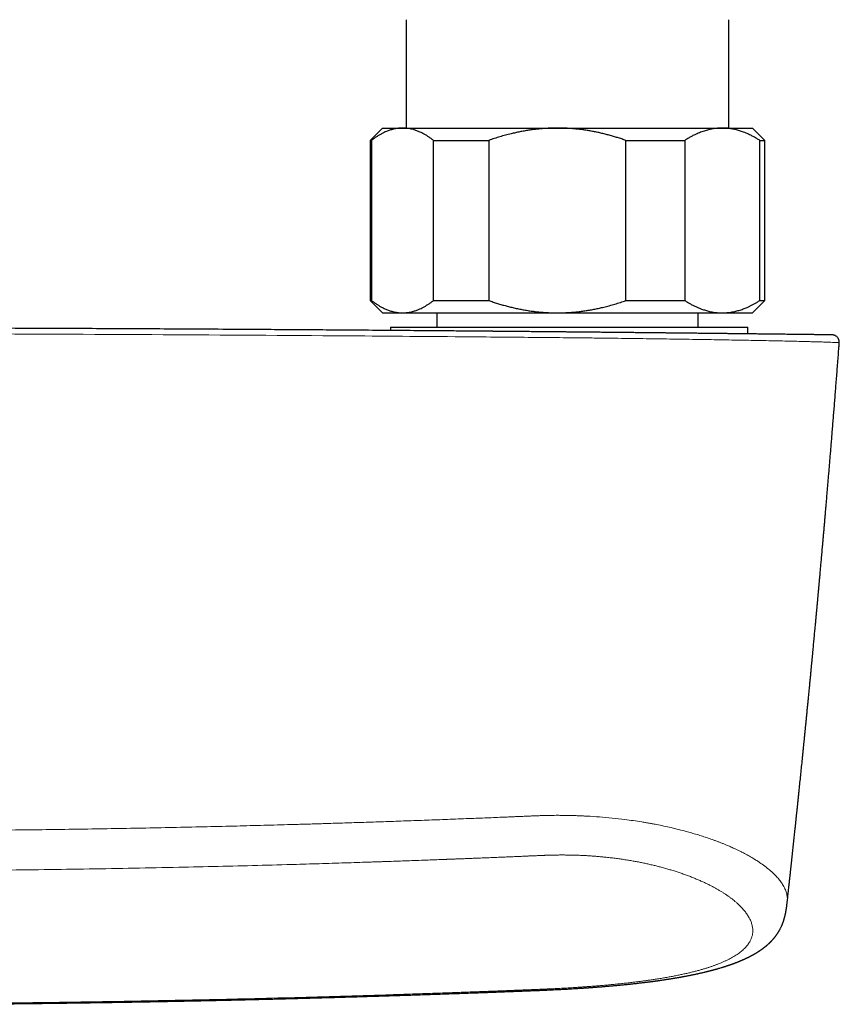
# Model space of a CAD drawing. Header units: millimetres. Extents: x 8 to 854, y 12 to 457.
# Tile 39 of 74: x 472 to 538, y 165 to 245. Entities that reach past the tile are written whole.
import ezdxf

# ---------------------------------------------------------------- set-up
doc = ezdxf.new("R2010")
doc.units = ezdxf.units.MM

msp = doc.modelspace()

# ---------------------------------------------------------------- linework, layer by layer
at = {"color": 7, "linetype": 'Continuous', "lineweight": 30}
for p, q in [((502.9, 244.702), (502.9, 235.906)), ((529.1, 235.906), (529.1, 244.702)), ((501, 235.906), (500, 234.906)), ((501, 235.906), (502.616, 235.906)), ((502.616, 235.906), (515.174, 235.906)), ((515.174, 235.906), (528.558, 235.906)), ((528.558, 235.906), (531, 235.906)), ((532, 234.906), (531, 235.906)), ((500, 234.906), (500, 221.906)), ((500, 234.906), (500.102, 234.906)), ((500.102, 234.906), (500.102, 221.906)), ((505.13, 234.906), (509.614, 234.906)), ((505.13, 221.906), (505.13, 234.906)), ((509.614, 234.906), (509.614, 221.906)), ((520.733, 221.906), (520.733, 234.906)), ((520.733, 234.906), (525.512, 234.906)), ((525.512, 234.906), (525.512, 221.906)), ((531.603, 221.906), (531.603, 234.906)), ((531.603, 234.906), (532, 234.906)), ((532, 221.906), (532, 234.906)), ((500, 221.906), (501, 220.906)), ((500, 221.906), (500.102, 221.906)), ((505.13, 221.906), (509.614, 221.906)), ((520.733, 221.906), (525.512, 221.906)), ((531, 220.906), (532, 221.906)), ((531.603, 221.906), (532, 221.906)), ((501, 220.906), (502.616, 220.906)), ((502.616, 220.906), (515.174, 220.906)), ((505.4, 220.906), (505.4, 219.749)), ((515.174, 220.906), (528.558, 220.906)), ((526.6, 219.749), (526.6, 220.906)), ((528.558, 220.906), (531, 220.906)), ((501.643, 219.749), (501.643, 219.475)), ((501.643, 219.749), (529.544, 219.749)), ((529.544, 219.749), (530.643, 219.749)), ((530.643, 219.199), (530.643, 219.749))]:
    msp.add_line(p, q, dxfattribs=at)
for points, knots in [([(502.616, 235.906), (502.587, 235.906), (502.504, 235.905), (502.366, 235.897), (502.204, 235.88), (502.042, 235.854), (501.88, 235.819), (501.727, 235.779), (501.583, 235.734), (501.449, 235.686), (501.293, 235.624), (501.117, 235.545), (500.917, 235.443), (500.714, 235.328), (500.508, 235.198), (500.304, 235.059), (500.17, 234.957), (500.102, 234.906)], [0, 0, 0, 0, 0.034083, 0.097391, 0.160726, 0.22407, 0.287406, 0.350716, 0.403936, 0.457161, 0.510382, 0.588811, 0.66724, 0.750415, 0.833615, 0.916819, 1, 1, 1, 1]), ([(505.13, 234.906), (505.064, 234.956), (504.931, 235.057), (504.73, 235.194), (504.527, 235.322), (504.346, 235.426), (504.186, 235.509), (504.048, 235.576), (503.91, 235.636), (503.772, 235.69), (503.634, 235.739), (503.483, 235.785), (503.32, 235.827), (503.145, 235.862), (502.969, 235.887), (502.793, 235.903), (502.675, 235.905), (502.616, 235.906)], [0, 0, 0, 0, 0.082024, 0.16407, 0.246113, 0.328132, 0.383157, 0.438186, 0.49321, 0.547623, 0.602041, 0.656454, 0.725142, 0.793863, 0.862595, 0.931314, 1, 1, 1, 1]), ([(515.174, 235.906), (515.109, 235.906), (514.926, 235.905), (514.623, 235.897), (514.267, 235.88), (513.911, 235.854), (513.555, 235.82), (513.199, 235.778), (512.843, 235.727), (512.486, 235.668), (512.13, 235.601), (511.776, 235.526), (511.388, 235.436), (510.967, 235.328), (510.512, 235.198), (510.061, 235.059), (509.763, 234.957), (509.614, 234.906)], [0, 0, 0, 0, 0.034083, 0.096966, 0.159875, 0.222793, 0.285704, 0.348589, 0.412302, 0.476038, 0.539783, 0.603523, 0.66724, 0.750415, 0.833615, 0.916819, 1, 1, 1, 1]), ([(520.733, 234.906), (520.622, 234.944), (520.4, 235.02), (520.065, 235.128), (519.728, 235.229), (519.39, 235.324), (519.049, 235.413), (518.707, 235.496), (518.363, 235.571), (518.017, 235.639), (517.67, 235.701), (517.32, 235.754), (516.966, 235.8), (516.611, 235.839), (516.254, 235.869), (515.896, 235.89), (515.535, 235.904), (515.294, 235.905), (515.174, 235.906)], [0, 0, 0, 0, 0.0620235, 0.1240468, 0.1859861, 0.2479361, 0.3098849, 0.3718224, 0.4339501, 0.4960915, 0.5582317, 0.6203577, 0.6833947, 0.7464485, 0.8095015, 0.8725373, 0.9362687, 1, 1, 1, 1]), ([(528.558, 235.906), (528.525, 235.906), (528.431, 235.905), (528.275, 235.898), (528.09, 235.883), (527.906, 235.86), (527.721, 235.83), (527.537, 235.792), (527.352, 235.746), (527.168, 235.694), (526.983, 235.634), (526.798, 235.566), (526.612, 235.491), (526.427, 235.41), (526.222, 235.312), (525.998, 235.195), (525.754, 235.057), (525.593, 234.956), (525.512, 234.906)], [0, 0, 0, 0, 0.031424, 0.090882, 0.150354, 0.209826, 0.269284, 0.329203, 0.389136, 0.44907, 0.50899, 0.570184, 0.63139, 0.692597, 0.753793, 0.835857, 0.917933, 1, 1, 1, 1]), ([(531.603, 234.906), (531.522, 234.956), (531.362, 235.056), (531.118, 235.194), (530.891, 235.313), (530.681, 235.413), (530.487, 235.498), (530.302, 235.572), (530.125, 235.636), (529.958, 235.69), (529.796, 235.737), (529.641, 235.777), (529.496, 235.809), (529.358, 235.836), (529.196, 235.862), (529.003, 235.886), (528.78, 235.903), (528.632, 235.905), (528.558, 235.906)], [0, 0, 0, 0, 0.081921, 0.163884, 0.245766, 0.309887, 0.374015, 0.438136, 0.492751, 0.547371, 0.601986, 0.650634, 0.699282, 0.742117, 0.784953, 0.856631, 0.928322, 1, 1, 1, 1]), ([(500.102, 221.906), (500.169, 221.856), (500.301, 221.756), (500.503, 221.618), (500.705, 221.49), (500.887, 221.386), (501.047, 221.303), (501.185, 221.237), (501.323, 221.176), (501.461, 221.122), (501.599, 221.073), (501.749, 221.027), (501.912, 220.985), (502.088, 220.95), (502.264, 220.925), (502.44, 220.909), (502.557, 220.907), (502.616, 220.906)], [0, 0, 0, 0, 0.082024, 0.16407, 0.246113, 0.328132, 0.383157, 0.438186, 0.49321, 0.547623, 0.602041, 0.656454, 0.725142, 0.793863, 0.862595, 0.931314, 1, 1, 1, 1]), ([(502.616, 220.906), (502.645, 220.906), (502.729, 220.907), (502.866, 220.915), (503.029, 220.932), (503.191, 220.959), (503.352, 220.993), (503.505, 221.034), (503.649, 221.079), (503.784, 221.126), (503.94, 221.188), (504.116, 221.267), (504.316, 221.369), (504.519, 221.485), (504.724, 221.614), (504.928, 221.754), (505.063, 221.855), (505.13, 221.906)], [0, 0, 0, 0, 0.034083, 0.097391, 0.160726, 0.22407, 0.287406, 0.350716, 0.403936, 0.457161, 0.510382, 0.588811, 0.66724, 0.750415, 0.833615, 0.916819, 1, 1, 1, 1]), ([(509.614, 221.906), (509.731, 221.866), (509.964, 221.786), (510.316, 221.674), (510.67, 221.568), (511.027, 221.469), (511.386, 221.377), (511.75, 221.292), (512.12, 221.213), (512.495, 221.143), (512.859, 221.083), (513.214, 221.033), (513.558, 220.992), (513.902, 220.959), (514.247, 220.933), (514.574, 220.917), (514.883, 220.908), (515.077, 220.907), (515.174, 220.906)], [0, 0, 0, 0, 0.065066, 0.1301369, 0.195202, 0.2604787, 0.3257617, 0.3910374, 0.4582649, 0.5255007, 0.5927271, 0.6536948, 0.7146857, 0.7756832, 0.836672, 0.897638, 0.948819, 1, 1, 1, 1]), ([(515.174, 220.906), (515.238, 220.906), (515.422, 220.907), (515.724, 220.915), (516.08, 220.932), (516.436, 220.958), (516.791, 220.992), (517.148, 221.034), (517.507, 221.086), (517.867, 221.145), (518.227, 221.213), (518.584, 221.289), (518.973, 221.38), (519.393, 221.488), (519.843, 221.616), (520.29, 221.755), (520.585, 221.856), (520.733, 221.906)], [0, 0, 0, 0, 0.034083, 0.096907, 0.159757, 0.222617, 0.285469, 0.348295, 0.412674, 0.477076, 0.541488, 0.605894, 0.670277, 0.752693, 0.835134, 0.917578, 1, 1, 1, 1]), ([(525.512, 221.906), (525.59, 221.857), (525.746, 221.76), (525.982, 221.626), (526.22, 221.501), (526.46, 221.387), (526.702, 221.283), (526.918, 221.201), (527.107, 221.138), (527.269, 221.089), (527.445, 221.042), (527.636, 220.999), (527.841, 220.962), (528.047, 220.934), (528.253, 220.915), (528.424, 220.907), (528.525, 220.906), (528.558, 220.906)], [0, 0, 0, 0, 0.079536, 0.159092, 0.238645, 0.318176, 0.398177, 0.478177, 0.530956, 0.583739, 0.636518, 0.70291, 0.769333, 0.835765, 0.902185, 0.968576, 1, 1, 1, 1]), ([(528.558, 220.906), (528.625, 220.907), (528.761, 220.909), (528.964, 220.923), (529.168, 220.946), (529.37, 220.978), (529.562, 221.017), (529.742, 221.061), (529.912, 221.108), (530.079, 221.161), (530.245, 221.219), (530.409, 221.283), (530.588, 221.358), (530.782, 221.446), (530.989, 221.549), (531.195, 221.661), (531.4, 221.779), (531.535, 221.864), (531.603, 221.906)], [0, 0, 0, 0, 0.065449, 0.130926, 0.196415, 0.261894, 0.327345, 0.382403, 0.437466, 0.492525, 0.54654, 0.60056, 0.654576, 0.723644, 0.792733, 0.861832, 0.930927, 1, 1, 1, 1]), ([(537.438, 219.119), (537.44, 219.119), (537.45, 219.119), (537.457, 219.119), (537.457, 219.119), (537.446, 219.119), (537.426, 219.119), (537.397, 219.12), (537.358, 219.12), (537.31, 219.121), (537.253, 219.121), (537.184, 219.122), (537.102, 219.123), (537.005, 219.124), (536.898, 219.126), (536.779, 219.127), (536.653, 219.129), (536.521, 219.13), (536.384, 219.132), (536.237, 219.134), (536.081, 219.136), (535.916, 219.138), (535.742, 219.14), (535.553, 219.142), (535.348, 219.144), (535.128, 219.147), (534.897, 219.15), (534.655, 219.153), (534.411, 219.156), (534.167, 219.158), (533.922, 219.161), (533.67, 219.164), (533.41, 219.167), (533.143, 219.17), (532.868, 219.174), (532.576, 219.177), (532.267, 219.181), (531.94, 219.184), (531.604, 219.188), (531.261, 219.192), (530.92, 219.196), (530.583, 219.2), (530.25, 219.204), (529.91, 219.208), (529.564, 219.211), (529.212, 219.215), (528.853, 219.219), (528.476, 219.224), (528.081, 219.228), (527.667, 219.233), (527.248, 219.237), (526.822, 219.242), (526.402, 219.246), (525.991, 219.251), (525.588, 219.255), (525.181, 219.259), (524.771, 219.264), (524.357, 219.268), (523.938, 219.273), (523.501, 219.277), (523.045, 219.282), (522.572, 219.287), (522.096, 219.292), (521.617, 219.297), (521.231, 219.301), (520.939, 219.304), (520.741, 219.306), (520.541, 219.308), (520.339, 219.31), (520.135, 219.312), (519.929, 219.314), (519.663, 219.316), (519.335, 219.32), (518.943, 219.324), (518.634, 219.327), (518.415, 219.329), (518.29, 219.33), (518.171, 219.331), (518.052, 219.332), (517.892, 219.334), (517.691, 219.336), (517.432, 219.338), (517.152, 219.341), (516.85, 219.344), (516.535, 219.347), (516.206, 219.35), (515.922, 219.353), (515.745, 219.354), (515.674, 219.355), (515.655, 219.355), (515.636, 219.356), (515.615, 219.356), (515.591, 219.356), (515.562, 219.356), (515.474, 219.357), (515.331, 219.358), (515.095, 219.361), (514.826, 219.363), (514.525, 219.366), (514.233, 219.369), (513.951, 219.371), (513.679, 219.374), (513.417, 219.376), (513.164, 219.378), (512.921, 219.381), (512.688, 219.383), (512.466, 219.385), (512.254, 219.387), (512.053, 219.389), (511.862, 219.39), (511.674, 219.392), (511.491, 219.394), (511.314, 219.395), (511.147, 219.397), (510.992, 219.398), (510.848, 219.399), (510.718, 219.4), (510.601, 219.402), (510.496, 219.402), (510.401, 219.403), (510.316, 219.404), (510.242, 219.405), (510.179, 219.405), (510.126, 219.406), (510.083, 219.406), (510.052, 219.406), (510.032, 219.407), (510.018, 219.407), (510.005, 219.407), (509.992, 219.407), (509.978, 219.407), (509.965, 219.407), (509.952, 219.407), (509.915, 219.408), (509.833, 219.408), (509.667, 219.41), (509.369, 219.412), (508.838, 219.417), (507.887, 219.425), (506.64, 219.436), (505.22, 219.447), (503.491, 219.461), (501.396, 219.477), (499.384, 219.493), (497.818, 219.504), (496.701, 219.512), (495.584, 219.52), (494.468, 219.527), (493.351, 219.535), (492.235, 219.542), (489.444, 219.56), (485.2, 219.585), (479.503, 219.615), (473.68, 219.641), (467.512, 219.665), (460.999, 219.684), (456.659, 219.692), (454.489, 219.697)], [0, 0, 0, 0, 0.001484, 0.006633, 0.011787, 0.016488, 0.021183, 0.025872, 0.030559, 0.035244, 0.039931, 0.044648, 0.049836, 0.055015, 0.060186, 0.065354, 0.070521, 0.075221, 0.079923, 0.084627, 0.089337, 0.094055, 0.098783, 0.103491, 0.108657, 0.113823, 0.118991, 0.124163, 0.129343, 0.134043, 0.138737, 0.143425, 0.148111, 0.152796, 0.157482, 0.16218, 0.167341, 0.172489, 0.177629, 0.182762, 0.187893, 0.192561, 0.19723, 0.201901, 0.206578, 0.211262, 0.215955, 0.220648, 0.225805, 0.230959, 0.236114, 0.241273, 0.246438, 0.251153, 0.255859, 0.26056, 0.265256, 0.269951, 0.274645, 0.279375, 0.284577, 0.289765, 0.294944, 0.300116, 0.305283, 0.307382, 0.309497, 0.311626, 0.313771, 0.315932, 0.318109, 0.320302, 0.324365, 0.328486, 0.332664, 0.334081, 0.335359, 0.336592, 0.337836, 0.339091, 0.34159, 0.344132, 0.347216, 0.350363, 0.353572, 0.357073, 0.360647, 0.362435, 0.362636, 0.362838, 0.363041, 0.363243, 0.363467, 0.363804, 0.364141, 0.366225, 0.36827, 0.371509, 0.374647, 0.377684, 0.380619, 0.383454, 0.386188, 0.38882, 0.391352, 0.393782, 0.396112, 0.398302, 0.400394, 0.402388, 0.404286, 0.406253, 0.408103, 0.409835, 0.411451, 0.41295, 0.414332, 0.415528, 0.41662, 0.417608, 0.418492, 0.419272, 0.419914, 0.420464, 0.42092, 0.421283, 0.421421, 0.421559, 0.421698, 0.421836, 0.421975, 0.422113, 0.422252, 0.42239, 0.42326, 0.424815, 0.427592, 0.432554, 0.441427, 0.457309, 0.47153, 0.485789, 0.511345, 0.537023, 0.548658, 0.560291, 0.571924, 0.583556, 0.595186, 0.606816, 0.618445, 0.682384, 0.739448, 0.796486, 0.864358, 0.932196, 1, 1, 1, 1]), ([(538.05, 218.474), (538.051, 218.499), (538.053, 218.55), (538.044, 218.624), (538.028, 218.692), (538.005, 218.753), (537.98, 218.805), (537.953, 218.85), (537.926, 218.887), (537.89, 218.93), (537.841, 218.978), (537.784, 219.02), (537.735, 219.048), (537.699, 219.066), (537.667, 219.079), (537.639, 219.089), (537.617, 219.096), (537.594, 219.102), (537.57, 219.107), (537.546, 219.112), (537.527, 219.114), (537.513, 219.116), (537.504, 219.117), (537.498, 219.117), (537.492, 219.117), (537.485, 219.118), (537.479, 219.118), (537.472, 219.118), (537.464, 219.119), (537.456, 219.119), (537.448, 219.119), (537.443, 219.119), (537.441, 219.119)], [0, 0, 0, 0, 0.0452779, 0.0887168, 0.1296173, 0.1673888, 0.2015672, 0.2318157, 0.257911, 0.281514, 0.3297704, 0.37917, 0.4041473, 0.4282315, 0.4488174, 0.4659097, 0.479706, 0.4906101, 0.5098558, 0.5275269, 0.544363, 0.5611486, 0.5786242, 0.5990071, 0.6247683, 0.660848, 0.7040257, 0.7543103, 0.8117056, 0.8762128, 0.9478316, 1, 1, 1, 1]), ([(533.83, 173.095), (533.833, 173.12), (533.844, 173.223), (533.863, 173.399), (533.888, 173.62), (533.91, 173.826), (533.931, 174.017), (533.951, 174.194), (533.969, 174.362), (533.986, 174.519), (534.002, 174.666), (534.017, 174.803), (534.031, 174.93), (534.044, 175.047), (534.055, 175.155), (534.066, 175.251), (534.075, 175.339), (534.084, 175.419), (534.092, 175.496), (534.101, 175.577), (534.11, 175.661), (534.12, 175.747), (534.128, 175.829), (534.137, 175.909), (534.146, 175.988), (534.155, 176.071), (534.164, 176.156), (534.174, 176.247), (534.184, 176.345), (534.196, 176.451), (534.208, 176.565), (534.221, 176.684), (534.239, 176.855), (534.263, 177.073), (534.291, 177.336), (534.318, 177.592), (534.345, 177.846), (534.373, 178.104), (534.4, 178.359), (534.427, 178.612), (534.453, 178.861), (534.476, 179.081), (534.496, 179.269), (534.512, 179.421), (534.528, 179.57), (534.543, 179.714), (534.558, 179.855), (534.572, 179.991), (534.586, 180.118), (534.598, 180.237), (534.61, 180.348), (534.62, 180.448), (534.63, 180.54), (534.639, 180.628), (534.648, 180.718), (534.658, 180.814), (534.67, 180.926), (534.684, 181.055), (534.699, 181.203), (534.715, 181.36), (534.733, 181.527), (534.751, 181.702), (534.769, 181.88), (534.801, 182.19), (534.847, 182.633), (534.906, 183.21), (534.966, 183.794), (535.016, 184.278), (535.054, 184.66), (535.082, 184.938), (535.111, 185.216), (535.138, 185.493), (535.166, 185.768), (535.188, 185.99), (535.205, 186.153), (535.215, 186.258), (535.225, 186.353), (535.234, 186.44), (535.241, 186.518), (535.248, 186.583), (535.253, 186.636), (535.258, 186.679), (535.261, 186.716), (535.265, 186.749), (535.268, 186.782), (535.272, 186.822), (535.277, 186.873), (535.283, 186.937), (535.291, 187.01), (535.299, 187.092), (535.308, 187.184), (535.318, 187.284), (535.328, 187.39), (535.34, 187.502), (535.352, 187.623), (535.364, 187.753), (535.378, 187.891), (535.393, 188.037), (535.408, 188.192), (535.424, 188.355), (535.441, 188.525), (535.463, 188.754), (535.491, 189.036), (535.525, 189.385), (535.56, 189.743), (535.596, 190.11), (535.631, 190.468), (535.665, 190.816), (535.697, 191.153), (535.729, 191.48), (535.759, 191.795), (535.788, 192.102), (535.817, 192.401), (535.845, 192.694), (535.872, 192.979), (535.898, 193.255), (535.924, 193.522), (535.948, 193.78), (535.971, 194.028), (535.995, 194.277), (536.018, 194.526), (536.042, 194.775), (536.064, 195.015), (536.09, 195.291), (536.119, 195.604), (536.15, 195.939), (536.179, 196.252), (536.206, 196.543), (536.232, 196.825), (536.259, 197.109), (536.285, 197.394), (536.305, 197.617), (536.319, 197.769), (536.327, 197.855), (536.335, 197.94), (536.342, 198.023), (536.35, 198.106), (536.357, 198.188), (536.364, 198.266), (536.371, 198.333), (536.375, 198.386), (536.379, 198.427), (536.382, 198.46), (536.385, 198.491), (536.389, 198.533), (536.394, 198.589), (536.4, 198.661), (536.408, 198.742), (536.416, 198.833), (536.425, 198.933), (536.435, 199.043), (536.446, 199.167), (536.459, 199.305), (536.473, 199.458), (536.487, 199.623), (536.503, 199.799), (536.52, 199.987), (536.538, 200.185), (536.557, 200.395), (536.576, 200.616), (536.597, 200.847), (536.618, 201.087), (536.641, 201.335), (536.663, 201.593), (536.687, 201.86), (536.712, 202.146), (536.739, 202.45), (536.767, 202.773), (536.797, 203.108), (536.827, 203.454), (536.858, 203.813), (536.89, 204.176), (536.921, 204.542), (536.953, 204.913), (536.986, 205.293), (537.019, 205.685), (537.054, 206.086), (537.089, 206.498), (537.125, 206.921), (537.161, 207.354), (537.198, 207.798), (537.236, 208.249), (537.274, 208.708), (537.313, 209.174), (537.352, 209.65), (537.393, 210.14), (537.434, 210.642), (537.476, 211.158), (537.519, 211.685), (537.562, 212.222), (537.606, 212.766), (537.65, 213.317), (537.694, 213.874), (537.739, 214.442), (537.784, 215.024), (537.831, 215.621), (537.878, 216.231), (537.926, 216.852), (537.975, 217.484), (538.016, 218.025), (538.041, 218.356), (538.05, 218.473)], [0, 0, 0, 0, 0.0016863, 0.0068075, 0.0116798, 0.0163032, 0.0204346, 0.0243449, 0.028034, 0.0315021, 0.034749, 0.0377749, 0.0405798, 0.0431636, 0.0455265, 0.0476683, 0.0495573, 0.0513175, 0.0530118, 0.0546402, 0.0566566, 0.0585619, 0.060356, 0.062081, 0.0638331, 0.0656165, 0.0675396, 0.069499, 0.0716463, 0.0739814, 0.0765045, 0.0791903, 0.0818726, 0.0878437, 0.0936408, 0.099264, 0.104774, 0.1104503, 0.1163275, 0.1216657, 0.1271594, 0.1328087, 0.1362106, 0.1396277, 0.1429019, 0.1460163, 0.1491999, 0.1521971, 0.1550079, 0.1576323, 0.1600703, 0.162322, 0.1642743, 0.1661416, 0.1681281, 0.1702439, 0.1724889, 0.1755399, 0.1788011, 0.1822725, 0.1859541, 0.1898408, 0.1938026, 0.1977829, 0.2103391, 0.2230743, 0.2359882, 0.2489743, 0.2551208, 0.2612519, 0.2673676, 0.2734677, 0.2795523, 0.2856059, 0.2880988, 0.2903975, 0.2925023, 0.2944129, 0.2961296, 0.2976522, 0.2987125, 0.2996529, 0.3004736, 0.3011746, 0.3018417, 0.302634, 0.3038285, 0.3052314, 0.3068427, 0.3086623, 0.3106904, 0.3129268, 0.3152262, 0.3177108, 0.3203807, 0.3232357, 0.3262759, 0.3295013, 0.3329118, 0.3365075, 0.3402882, 0.3441531, 0.3516309, 0.3589572, 0.3672449, 0.3753296, 0.3832116, 0.3908909, 0.3983674, 0.4055132, 0.4124635, 0.4192183, 0.4257778, 0.4322697, 0.4385583, 0.4446435, 0.4505254, 0.456204, 0.4616793, 0.4669514, 0.4726713, 0.4781311, 0.4833818, 0.4885296, 0.4964176, 0.5040596, 0.510675, 0.5170943, 0.5233175, 0.5293447, 0.5358625, 0.5421346, 0.544055, 0.5459512, 0.5478231, 0.5496677, 0.5513994, 0.5533512, 0.5550665, 0.5565451, 0.5577873, 0.5585973, 0.5592631, 0.5599209, 0.5606546, 0.562034, 0.563621, 0.5654156, 0.5674177, 0.5696274, 0.5720446, 0.5746694, 0.5777963, 0.5811743, 0.5848033, 0.5886834, 0.5928145, 0.5971966, 0.6018232, 0.6066813, 0.6117703, 0.6170902, 0.6225399, 0.6282124, 0.6341075, 0.6402253, 0.6470819, 0.6541981, 0.6615738, 0.669209, 0.6771037, 0.6852578, 0.6931835, 0.7013398, 0.7097265, 0.7183437, 0.7271913, 0.7362692, 0.7455775, 0.755116, 0.7648847, 0.7748836, 0.7849279, 0.7951941, 0.8056822, 0.8163922, 0.8275246, 0.8388869, 0.850479, 0.8623008, 0.8743523, 0.886412, 0.8986932, 0.9111956, 0.9239194, 0.9371308, 0.9505726, 0.9642445, 0.9781465, 0.9922786, 1, 1, 1, 1]), ([(465.701, 164.784), (465.942, 164.785), (466.438, 164.789), (467.191, 164.795), (467.956, 164.802), (468.715, 164.809), (469.463, 164.816), (470.2, 164.824), (470.927, 164.832), (471.642, 164.84), (472.347, 164.848), (473.041, 164.857), (473.724, 164.865), (474.396, 164.874), (475.057, 164.883), (475.708, 164.892), (476.347, 164.901), (476.959, 164.91), (477.544, 164.919), (478.101, 164.928), (478.65, 164.937), (479.189, 164.945), (479.72, 164.954), (480.256, 164.963), (480.798, 164.973), (481.346, 164.982), (481.882, 164.992), (482.408, 165.002), (482.923, 165.012), (483.427, 165.021), (483.906, 165.031), (484.363, 165.04), (484.796, 165.048), (485.22, 165.057), (485.635, 165.066), (486.041, 165.074), (486.438, 165.082), (486.826, 165.091), (487.204, 165.099), (487.574, 165.107), (487.934, 165.115), (488.285, 165.123), (488.621, 165.131), (488.942, 165.138), (489.248, 165.145), (489.546, 165.152), (489.836, 165.159), (490.131, 165.166), (490.432, 165.173), (490.736, 165.181), (491.03, 165.188), (491.312, 165.195), (491.583, 165.201), (491.841, 165.208), (492.087, 165.214), (492.323, 165.22), (492.55, 165.226), (492.775, 165.232), (493.003, 165.238), (493.239, 165.244), (493.483, 165.25), (493.734, 165.257), (493.994, 165.264), (494.277, 165.271), (494.584, 165.28), (494.917, 165.289), (495.261, 165.298), (495.616, 165.308), (495.981, 165.318), (496.35, 165.328), (496.722, 165.339), (497.096, 165.349), (497.48, 165.36), (497.874, 165.372), (498.286, 165.384), (498.716, 165.397), (499.165, 165.41), (499.625, 165.424), (500.096, 165.438), (500.577, 165.453), (501.06, 165.468), (501.544, 165.483), (502.027, 165.498), (502.521, 165.514), (503.024, 165.53), (503.537, 165.547), (504.059, 165.564), (504.591, 165.582), (505.133, 165.6), (505.684, 165.619), (506.241, 165.638), (506.805, 165.658), (507.374, 165.678), (507.953, 165.699), (508.487, 165.718), (508.969, 165.735), (509.392, 165.751), (509.806, 165.766), (510.211, 165.781), (510.603, 165.796), (510.984, 165.811), (511.353, 165.825), (511.713, 165.839), (512.065, 165.852), (512.41, 165.865), (512.748, 165.878), (513.077, 165.891), (513.399, 165.904), (513.714, 165.917), (514.022, 165.929), (514.313, 165.942), (514.587, 165.954), (514.842, 165.966), (515.09, 165.978), (515.329, 165.99), (515.558, 166.001), (515.778, 166.013), (515.987, 166.025), (516.188, 166.036), (516.382, 166.048), (516.569, 166.059), (516.749, 166.07), (516.921, 166.081), (517.085, 166.092), (517.223, 166.101), (517.338, 166.108), (517.428, 166.114), (517.508, 166.12), (517.58, 166.125), (517.641, 166.129), (517.691, 166.133), (517.73, 166.135), (517.76, 166.138), (517.782, 166.139), (517.796, 166.14), (517.803, 166.141), (517.806, 166.141), (517.812, 166.141), (517.824, 166.142), (517.844, 166.144), (517.873, 166.146), (517.918, 166.149), (517.981, 166.153), (518.06, 166.159), (518.147, 166.166), (518.241, 166.173), (518.342, 166.18), (518.451, 166.189), (518.566, 166.198), (518.708, 166.209), (518.871, 166.222), (519.049, 166.237), (519.218, 166.251), (519.38, 166.265), (519.534, 166.278), (519.68, 166.291), (519.817, 166.304), (519.945, 166.316), (520.065, 166.327), (520.176, 166.337), (520.293, 166.349), (520.418, 166.361), (520.548, 166.374), (520.671, 166.386), (520.787, 166.398), (520.872, 166.406), (520.928, 166.412), (520.958, 166.415), (520.985, 166.418), (521.008, 166.421), (521.028, 166.423), (521.049, 166.425), (521.075, 166.428), (521.11, 166.431), (521.153, 166.436), (521.202, 166.441), (521.255, 166.447), (521.338, 166.456), (521.454, 166.469), (521.605, 166.486), (521.762, 166.504), (521.926, 166.523), (522.072, 166.54), (522.202, 166.556), (522.313, 166.569), (522.426, 166.583), (522.54, 166.598), (522.654, 166.612), (522.752, 166.625), (522.833, 166.635), (522.892, 166.643), (522.943, 166.65), (522.985, 166.656), (523.016, 166.66), (523.039, 166.663), (523.055, 166.665), (523.071, 166.667), (523.091, 166.67), (523.12, 166.674), (523.158, 166.679), (523.205, 166.685), (523.26, 166.693), (523.324, 166.702), (523.393, 166.712), (523.464, 166.722), (523.532, 166.732), (523.621, 166.744), (523.727, 166.76), (523.849, 166.778), (523.962, 166.795), (524.068, 166.811), (524.166, 166.826), (524.258, 166.841), (524.346, 166.855), (524.432, 166.869), (524.514, 166.882), (524.591, 166.895), (524.665, 166.907), (524.744, 166.92), (524.828, 166.934), (524.915, 166.949), (525.002, 166.964), (525.083, 166.979), (525.158, 166.992), (525.238, 167.006), (525.324, 167.022), (525.423, 167.04), (525.528, 167.06), (525.635, 167.08), (525.739, 167.1), (525.831, 167.118), (525.912, 167.134), (525.988, 167.149), (526.069, 167.166), (526.152, 167.183), (526.234, 167.2), (526.322, 167.218), (526.416, 167.238), (526.516, 167.26), (526.614, 167.281), (526.712, 167.303), (526.812, 167.325), (526.915, 167.349), (527.022, 167.374), (527.114, 167.396), (527.188, 167.413), (527.243, 167.427), (527.3, 167.441), (527.362, 167.456), (527.427, 167.472), (527.488, 167.488), (527.545, 167.502), (527.592, 167.514), (527.628, 167.524), (527.655, 167.531), (527.679, 167.537), (527.704, 167.543), (527.732, 167.551), (527.766, 167.56), (527.803, 167.57), (527.843, 167.58), (527.883, 167.591), (527.922, 167.602), (527.958, 167.612), (527.992, 167.621), (528.02, 167.629), (528.045, 167.636), (528.075, 167.644), (528.114, 167.655), (528.163, 167.669), (528.243, 167.692), (528.35, 167.723), (528.457, 167.755), (528.535, 167.778), (528.585, 167.794), (528.626, 167.806), (528.659, 167.817), (528.688, 167.826), (528.72, 167.836), (528.762, 167.849), (528.809, 167.864), (528.859, 167.881), (528.904, 167.895), (528.944, 167.908), (528.979, 167.92), (529.012, 167.931), (529.048, 167.943), (529.088, 167.957), (529.134, 167.972), (529.182, 167.989), (529.231, 168.006), (529.279, 168.023), (529.327, 168.04), (529.371, 168.056), (529.41, 168.07), (529.444, 168.083), (529.474, 168.094), (529.501, 168.104), (529.527, 168.113), (529.55, 168.122), (529.573, 168.131), (529.598, 168.14), (529.627, 168.151), (529.659, 168.164), (529.692, 168.177), (529.727, 168.19), (529.764, 168.205), (529.802, 168.22), (529.84, 168.235), (529.874, 168.249), (529.906, 168.262), (529.936, 168.274), (529.966, 168.287), (529.997, 168.299), (530.029, 168.313), (530.066, 168.328), (530.109, 168.347), (530.158, 168.368), (530.209, 168.39), (530.258, 168.412), (530.303, 168.432), (530.344, 168.45), (530.379, 168.466), (530.41, 168.481), (530.44, 168.494), (530.468, 168.507), (530.496, 168.521), (530.526, 168.535), (530.562, 168.552), (530.599, 168.57), (530.634, 168.587), (530.665, 168.603), (530.692, 168.616), (530.715, 168.628), (530.736, 168.638), (530.758, 168.649), (530.784, 168.663), (530.816, 168.679), (530.849, 168.696), (530.883, 168.714), (530.917, 168.732), (530.949, 168.749), (530.98, 168.766), (531.009, 168.781), (531.04, 168.798), (531.074, 168.817), (531.112, 168.839), (531.15, 168.86), (531.186, 168.881), (531.219, 168.9), (531.249, 168.918), (531.275, 168.933), (531.297, 168.947), (531.321, 168.961), (531.345, 168.975), (531.37, 168.991), (531.394, 169.005), (531.413, 169.017), (531.427, 169.026), (531.438, 169.033), (531.45, 169.041), (531.465, 169.05), (531.483, 169.061), (531.506, 169.076), (531.531, 169.093), (531.558, 169.11), (531.585, 169.128), (531.613, 169.147), (531.643, 169.167), (531.671, 169.186), (531.694, 169.202), (531.712, 169.214), (531.725, 169.224), (531.741, 169.235), (531.758, 169.247), (531.775, 169.259), (531.79, 169.269), (531.803, 169.279), (531.816, 169.289), (531.833, 169.301), (531.853, 169.316), (531.877, 169.333), (531.9, 169.35), (531.921, 169.366), (531.941, 169.381), (531.959, 169.395), (531.977, 169.409), (531.995, 169.423), (532.014, 169.438), (532.036, 169.456), (532.059, 169.474), (532.082, 169.492), (532.1, 169.507), (532.115, 169.52), (532.13, 169.532), (532.146, 169.546), (532.164, 169.561), (532.183, 169.577), (532.2, 169.592), (532.215, 169.605), (532.23, 169.617), (532.244, 169.63), (532.261, 169.645), (532.281, 169.663), (532.306, 169.685), (532.335, 169.712), (532.364, 169.739), (532.389, 169.763), (532.409, 169.782), (532.425, 169.797), (532.44, 169.812), (532.454, 169.826), (532.471, 169.843), (532.491, 169.863), (532.513, 169.885), (532.534, 169.906), (532.552, 169.925), (532.569, 169.943), (532.586, 169.962), (532.607, 169.984), (532.63, 170.009), (532.654, 170.035), (532.675, 170.06), (532.695, 170.082), (532.713, 170.103), (532.731, 170.124), (532.75, 170.147), (532.771, 170.172), (532.794, 170.201), (532.818, 170.229), (532.839, 170.257), (532.857, 170.28), (532.874, 170.302), (532.891, 170.324), (532.908, 170.347), (532.927, 170.373), (532.947, 170.401), (532.967, 170.429), (532.986, 170.456), (533.004, 170.482), (533.021, 170.507), (533.037, 170.531), (533.053, 170.556), (533.071, 170.584), (533.092, 170.616), (533.115, 170.654), (533.14, 170.695), (533.163, 170.735), (533.183, 170.769), (533.199, 170.798), (533.214, 170.825), (533.236, 170.865), (533.265, 170.92), (533.301, 170.991), (533.336, 171.064), (533.371, 171.14), (533.405, 171.218), (533.438, 171.299), (533.466, 171.371), (533.49, 171.435), (533.51, 171.49), (533.529, 171.547), (533.546, 171.597), (533.559, 171.64), (533.57, 171.674), (533.579, 171.705), (533.587, 171.733), (533.595, 171.759), (533.602, 171.785), (533.61, 171.813), (533.619, 171.845), (533.628, 171.881), (533.639, 171.924), (533.65, 171.966), (533.659, 172.005), (533.666, 172.037), (533.673, 172.065), (533.679, 172.091), (533.685, 172.119), (533.691, 172.149), (533.698, 172.182), (533.705, 172.218), (533.712, 172.251), (533.717, 172.28), (533.722, 172.306), (533.727, 172.333), (533.732, 172.363), (533.737, 172.394), (533.743, 172.424), (533.747, 172.452), (533.751, 172.476), (533.755, 172.501), (533.76, 172.533), (533.766, 172.572), (533.771, 172.611), (533.776, 172.646), (533.781, 172.679), (533.785, 172.712), (533.789, 172.747), (533.794, 172.786), (533.799, 172.825), (533.804, 172.861), (533.807, 172.891), (533.81, 172.916), (533.812, 172.932), (533.813, 172.944), (533.815, 172.956), (533.816, 172.972), (533.819, 172.997), (533.823, 173.031), (533.827, 173.065), (533.829, 173.088), (533.83, 173.096)], [0, 0, 0, 0, 0.009276, 0.019089, 0.028964, 0.0387, 0.048296, 0.057754, 0.067072, 0.076251, 0.085291, 0.094192, 0.102954, 0.111576, 0.120059, 0.128403, 0.136608, 0.144674, 0.151945, 0.159099, 0.166136, 0.173057, 0.17986, 0.186546, 0.193707, 0.200728, 0.207611, 0.214354, 0.220957, 0.227422, 0.233747, 0.239423, 0.244982, 0.250424, 0.255749, 0.260957, 0.266048, 0.271022, 0.275879, 0.280618, 0.285241, 0.289747, 0.294136, 0.298167, 0.302094, 0.305916, 0.309635, 0.31325, 0.317293, 0.321198, 0.324965, 0.328593, 0.332082, 0.335373, 0.338531, 0.341555, 0.344446, 0.347292, 0.350213, 0.353237, 0.356362, 0.35959, 0.36292, 0.366353, 0.370486, 0.374759, 0.37917, 0.383721, 0.388411, 0.39324, 0.39792, 0.402724, 0.407651, 0.412703, 0.417878, 0.423501, 0.429264, 0.435166, 0.441206, 0.447386, 0.453706, 0.459791, 0.466, 0.472333, 0.478789, 0.48537, 0.492074, 0.498901, 0.505852, 0.512926, 0.520124, 0.527315, 0.534625, 0.542056, 0.549606, 0.555168, 0.560607, 0.565923, 0.571114, 0.576181, 0.581038, 0.585775, 0.590391, 0.594885, 0.599344, 0.603678, 0.607901, 0.612025, 0.616064, 0.620026, 0.623906, 0.62728, 0.630565, 0.633752, 0.636836, 0.639809, 0.642623, 0.645332, 0.647938, 0.650441, 0.652887, 0.655228, 0.657465, 0.6596, 0.661632, 0.662907, 0.664094, 0.665154, 0.666087, 0.666893, 0.667573, 0.668053, 0.668441, 0.668736, 0.66894, 0.668976, 0.669008, 0.669079, 0.669211, 0.669482, 0.669861, 0.670346, 0.671291, 0.672335, 0.673477, 0.674717, 0.676056, 0.677493, 0.679029, 0.680649, 0.683138, 0.685516, 0.687784, 0.689941, 0.692028, 0.693998, 0.695853, 0.697591, 0.699212, 0.700716, 0.702132, 0.704028, 0.705823, 0.707515, 0.709105, 0.710592, 0.711038, 0.711458, 0.711829, 0.712151, 0.712424, 0.712676, 0.713017, 0.713508, 0.714118, 0.714828, 0.715562, 0.716315, 0.718308, 0.720421, 0.722654, 0.724971, 0.727337, 0.728913, 0.730509, 0.732127, 0.733765, 0.735425, 0.737082, 0.738076, 0.738943, 0.739683, 0.740297, 0.740784, 0.741078, 0.741293, 0.741491, 0.741787, 0.742185, 0.74275, 0.743441, 0.74426, 0.745206, 0.746263, 0.747315, 0.748338, 0.749334, 0.751276, 0.753104, 0.754815, 0.756416, 0.757925, 0.759322, 0.760638, 0.761954, 0.763299, 0.764407, 0.765547, 0.766762, 0.768076, 0.769488, 0.770865, 0.772149, 0.773338, 0.774458, 0.775947, 0.77749, 0.779225, 0.780996, 0.782711, 0.784316, 0.785487, 0.786728, 0.788088, 0.789491, 0.79086, 0.792195, 0.793934, 0.79562, 0.797266, 0.798937, 0.800657, 0.802436, 0.80431, 0.806259, 0.807268, 0.808193, 0.80917, 0.81034, 0.811519, 0.812627, 0.813665, 0.814592, 0.815155, 0.815645, 0.816062, 0.816478, 0.816998, 0.817611, 0.818308, 0.819047, 0.819826, 0.820519, 0.821223, 0.821847, 0.822377, 0.822813, 0.823244, 0.82405, 0.825007, 0.825998, 0.828606, 0.831128, 0.832162, 0.833139, 0.834048, 0.834548, 0.835094, 0.835734, 0.836469, 0.837566, 0.838561, 0.839455, 0.840246, 0.840939, 0.84157, 0.842282, 0.84309, 0.844021, 0.84509, 0.846027, 0.847048, 0.848077, 0.848994, 0.849798, 0.850526, 0.851149, 0.851725, 0.852259, 0.852751, 0.85321, 0.853724, 0.85435, 0.855047, 0.855774, 0.856533, 0.857335, 0.858188, 0.859054, 0.859813, 0.860455, 0.861165, 0.86183, 0.862465, 0.863203, 0.864008, 0.864965, 0.866115, 0.867333, 0.868459, 0.869512, 0.870501, 0.871296, 0.872006, 0.872694, 0.873384, 0.873977, 0.874707, 0.875575, 0.876526, 0.87737, 0.878138, 0.878797, 0.879349, 0.879822, 0.880288, 0.881013, 0.881766, 0.882614, 0.883434, 0.884296, 0.885172, 0.885959, 0.88666, 0.887391, 0.888309, 0.889318, 0.89036, 0.891284, 0.892129, 0.892998, 0.893597, 0.894208, 0.894835, 0.895486, 0.896163, 0.896842, 0.897423, 0.897744, 0.898019, 0.89833, 0.898734, 0.899232, 0.899807, 0.90064, 0.901358, 0.90204, 0.902924, 0.903772, 0.904582, 0.905342, 0.905731, 0.906104, 0.906549, 0.907076, 0.907593, 0.908022, 0.908377, 0.908761, 0.909217, 0.909851, 0.910582, 0.911295, 0.911944, 0.912527, 0.913045, 0.913618, 0.914166, 0.914705, 0.915374, 0.9162, 0.916888, 0.91746, 0.917909, 0.918346, 0.91888, 0.919448, 0.920077, 0.920645, 0.921134, 0.921543, 0.922025, 0.922557, 0.923141, 0.924018, 0.925006, 0.926024, 0.92696, 0.927539, 0.928076, 0.92857, 0.929041, 0.929607, 0.930288, 0.931136, 0.931871, 0.932489, 0.933056, 0.933676, 0.934382, 0.935265, 0.936173, 0.936973, 0.937679, 0.938331, 0.93896, 0.939691, 0.940502, 0.941391, 0.942336, 0.943172, 0.943889, 0.944509, 0.94515, 0.945848, 0.946605, 0.947423, 0.948284, 0.949061, 0.949795, 0.950493, 0.951182, 0.951869, 0.952567, 0.953498, 0.954526, 0.955672, 0.95682, 0.957654, 0.95838, 0.959059, 0.959739, 0.961428, 0.963184, 0.964945, 0.966713, 0.968489, 0.970275, 0.972071, 0.973197, 0.97433, 0.97547, 0.976671, 0.97733, 0.978004, 0.978618, 0.979135, 0.97961, 0.980064, 0.980608, 0.981177, 0.981829, 0.982588, 0.983436, 0.984081, 0.984616, 0.985079, 0.985513, 0.985969, 0.986456, 0.987007, 0.987613, 0.988189, 0.988633, 0.988994, 0.989413, 0.989896, 0.990367, 0.990857, 0.991274, 0.991598, 0.991933, 0.992405, 0.992992, 0.993589, 0.994071, 0.994511, 0.994947, 0.995413, 0.995946, 0.99651, 0.996964, 0.997375, 0.997699, 0.997923, 0.998016, 0.998166, 0.998379, 0.998654, 0.999118, 0.999694, 1, 1, 1, 1])]:
    msp.add_open_spline(points, degree=3, knots=knots, dxfattribs=at)
at = {"color": 252, "linetype": 'Continuous', "lineweight": 0}
for points, knots in [([(538.044, 218.474), (538.046, 218.474), (538.055, 218.477), (538.011, 218.483), (537.909, 218.492), (537.742, 218.502), (537.515, 218.512), (537.227, 218.524), (536.88, 218.536), (536.476, 218.548), (536.015, 218.561), (535.5, 218.575), (534.931, 218.589), (534.309, 218.604), (533.632, 218.619), (532.907, 218.635), (532.136, 218.651), (531.323, 218.667), (530.466, 218.683), (529.569, 218.699), (528.632, 218.716), (527.661, 218.732), (526.659, 218.748), (525.629, 218.764), (524.574, 218.78), (523.495, 218.796), (522.392, 218.812), (521.255, 218.827), (520.089, 218.842), (518.901, 218.856), (517.71, 218.871), (516.526, 218.884), (515.354, 218.896), (512.752, 218.92), (507.281, 218.969), (497.258, 219.049), (484.122, 219.132), (469.306, 219.201), (459.428, 219.223), (454.489, 219.234)], [0, 0, 0, 0, 0.003081, 0.015127, 0.027132, 0.039129, 0.051151, 0.063231, 0.075329, 0.08739, 0.099427, 0.11145, 0.123472, 0.135522, 0.14761, 0.159706, 0.171782, 0.18381, 0.195835, 0.207908, 0.220001, 0.232087, 0.24414, 0.256165, 0.268188, 0.280221, 0.292278, 0.304369, 0.316967, 0.329473, 0.341929, 0.35429, 0.366456, 0.378542, 0.435542, 0.537327, 0.691551, 0.845776, 1, 1, 1, 1]), ([(456.248, 178.847), (457.106, 178.847), (458.812, 178.848), (461.359, 178.856), (463.892, 178.868), (466.447, 178.886), (468.995, 178.908), (471.523, 178.935), (473.997, 178.966), (476.478, 179.001), (478.971, 179.041), (481.477, 179.087), (483.97, 179.136), (486.444, 179.19), (488.815, 179.246), (491.093, 179.305), (492.72, 179.349), (493.787, 179.379), (494.286, 179.393), (494.787, 179.407), (495.288, 179.422), (495.789, 179.437), (496.291, 179.452), (497.129, 179.478), (498.319, 179.515), (499.876, 179.566), (501.476, 179.62), (503.116, 179.677), (504.793, 179.738), (506.495, 179.802), (508.115, 179.865), (509.623, 179.925), (510.623, 179.965), (511.212, 179.99), (511.407, 179.998), (511.601, 180.007), (511.794, 180.015), (512.019, 180.025), (512.324, 180.038), (512.688, 180.054), (513.056, 180.069), (513.383, 180.082), (513.702, 180.093), (514.026, 180.104), (514.345, 180.113), (514.642, 180.119), (514.932, 180.122), (515.232, 180.123), (515.574, 180.121), (515.96, 180.116), (516.375, 180.106), (516.791, 180.093), (517.193, 180.077), (517.793, 180.048), (518.604, 179.995), (519.628, 179.904), (520.544, 179.8), (521.347, 179.692), (521.855, 179.615), (522.186, 179.561), (522.341, 179.535), (522.496, 179.508), (522.651, 179.481), (522.806, 179.453), (522.96, 179.425), (523.248, 179.37), (523.682, 179.284), (524.27, 179.156), (524.896, 179.008), (525.464, 178.862), (525.969, 178.723), (526.405, 178.595), (526.85, 178.458), (527.301, 178.311), (527.68, 178.18), (527.988, 178.068), (528.222, 177.98), (528.453, 177.891), (528.679, 177.801), (528.885, 177.716), (529.06, 177.642), (529.212, 177.576), (529.371, 177.506), (529.557, 177.422), (529.771, 177.323), (529.992, 177.216), (530.191, 177.115), (530.452, 176.98), (530.762, 176.811), (531.039, 176.648), (531.208, 176.544), (531.289, 176.493), (531.367, 176.443), (531.441, 176.395), (531.512, 176.348), (531.711, 176.215), (532.018, 175.997), (532.401, 175.691), (532.737, 175.389), (533.024, 175.091), (533.265, 174.798), (533.477, 174.489), (533.65, 174.164), (533.777, 173.822), (533.837, 173.487), (533.852, 173.245), (533.829, 173.117), (533.825, 173.096)], [0, 0, 0, 0, 0.028629, 0.056909, 0.085008, 0.113129, 0.142154, 0.170025, 0.197485, 0.224721, 0.252806, 0.280674, 0.308384, 0.335987, 0.36326, 0.387505, 0.412028, 0.417572, 0.42313, 0.428698, 0.434275, 0.439857, 0.445443, 0.45103, 0.467837, 0.485172, 0.502998, 0.521273, 0.539951, 0.55898, 0.578124, 0.594043, 0.609348, 0.611538, 0.613712, 0.615872, 0.618016, 0.620144, 0.623392, 0.628216, 0.632305, 0.635657, 0.639161, 0.642949, 0.646494, 0.6498, 0.652874, 0.656173, 0.659841, 0.66433, 0.669133, 0.673812, 0.678349, 0.682733, 0.694203, 0.706043, 0.718227, 0.726454, 0.734826, 0.736725, 0.738631, 0.740545, 0.742465, 0.744393, 0.746327, 0.748269, 0.755243, 0.762867, 0.771146, 0.780087, 0.786046, 0.792266, 0.798746, 0.805485, 0.812479, 0.816231, 0.819982, 0.823731, 0.827479, 0.831224, 0.834156, 0.836468, 0.839207, 0.842536, 0.846455, 0.850961, 0.855026, 0.857991, 0.866408, 0.87411, 0.87601, 0.877861, 0.879663, 0.881416, 0.883122, 0.884778, 0.89581, 0.906692, 0.917413, 0.927957, 0.938315, 0.948476, 0.960821, 0.973082, 0.985333, 0.99767, 1, 1, 1, 1]), ([(462.597, 175.619), (463.814, 175.626), (466.249, 175.639), (469.898, 175.672), (473.543, 175.714), (477.184, 175.767), (480.821, 175.829), (484.308, 175.899), (487.646, 175.974), (490.835, 176.054), (493.66, 176.132), (496.122, 176.205), (498.138, 176.268), (499.522, 176.313), (500.275, 176.338), (500.482, 176.345), (500.69, 176.352), (500.897, 176.359), (501.104, 176.366), (501.311, 176.373), (501.694, 176.387), (502.257, 176.406), (503.004, 176.433), (503.762, 176.46), (504.5, 176.487), (505.217, 176.513), (505.707, 176.532), (505.997, 176.543), (506.085, 176.546), (506.174, 176.55), (506.262, 176.553), (506.354, 176.556), (506.456, 176.56), (506.631, 176.567), (506.874, 176.576), (507.194, 176.589), (507.52, 176.601), (507.853, 176.614), (508.177, 176.627), (508.49, 176.64), (508.793, 176.652), (509.084, 176.663), (509.364, 176.674), (509.634, 176.685), (509.895, 176.696), (510.147, 176.706), (510.39, 176.716), (510.623, 176.726), (510.838, 176.735), (511.037, 176.743), (511.212, 176.75), (511.331, 176.755), (511.395, 176.758), (511.415, 176.759), (511.434, 176.76), (511.454, 176.761), (511.473, 176.761), (511.627, 176.768), (511.916, 176.78), (512.269, 176.795), (512.49, 176.805), (512.576, 176.809), (512.6, 176.81), (512.624, 176.811), (512.648, 176.812), (512.672, 176.813), (512.698, 176.814), (512.765, 176.817), (512.871, 176.822), (513.012, 176.828), (513.161, 176.835), (513.318, 176.841), (513.48, 176.848), (513.631, 176.855), (513.77, 176.86), (513.885, 176.865), (513.978, 176.869), (514.053, 176.872), (514.128, 176.875), (514.205, 176.878), (514.285, 176.88), (514.388, 176.884), (514.515, 176.888), (514.664, 176.892), (514.811, 176.895), (514.956, 176.898), (515.105, 176.9), (515.263, 176.902), (515.479, 176.904), (515.747, 176.903), (516.062, 176.9), (516.4, 176.894), (516.761, 176.884), (517.146, 176.869), (517.53, 176.849), (517.912, 176.826), (518.293, 176.798), (518.671, 176.766), (519.06, 176.728), (519.458, 176.685), (519.863, 176.636), (520.265, 176.582), (520.662, 176.524), (521.042, 176.463), (521.405, 176.4), (521.753, 176.335), (522.097, 176.267), (522.437, 176.194), (522.775, 176.118), (523.107, 176.038), (523.446, 175.953), (523.788, 175.861), (524.136, 175.763), (524.477, 175.661), (524.812, 175.556), (525.147, 175.445), (525.481, 175.329), (525.813, 175.207), (526.136, 175.082), (526.45, 174.955), (526.756, 174.824), (527.047, 174.693), (527.324, 174.562), (527.586, 174.433), (527.838, 174.301), (528.081, 174.168), (528.308, 174.037), (528.52, 173.909), (528.717, 173.784), (528.907, 173.658), (529.089, 173.53), (529.264, 173.4), (529.432, 173.27), (529.596, 173.135), (529.757, 172.994), (529.914, 172.849), (530.06, 172.704), (530.197, 172.558), (530.32, 172.415), (530.431, 172.278), (530.529, 172.145), (530.619, 172.012), (530.7, 171.88), (530.772, 171.748), (530.836, 171.616), (530.893, 171.48), (530.943, 171.341), (530.982, 171.198), (531.011, 171.057), (531.029, 170.917), (531.035, 170.783), (531.032, 170.654), (531.02, 170.53), (530.998, 170.408), (530.968, 170.286), (530.929, 170.166), (530.88, 170.047), (530.821, 169.926), (530.751, 169.803), (530.668, 169.677), (530.574, 169.554), (530.47, 169.433), (530.354, 169.311), (530.224, 169.189), (530.081, 169.067), (529.926, 168.947), (529.76, 168.83), (529.583, 168.715), (529.399, 168.605), (529.208, 168.499), (529.011, 168.398), (528.805, 168.299), (528.59, 168.202), (528.373, 168.111), (528.154, 168.024), (527.935, 167.942), (527.708, 167.862), (527.474, 167.784), (527.232, 167.707), (526.983, 167.633), (526.719, 167.558), (526.44, 167.482), (526.143, 167.407), (525.84, 167.333), (525.528, 167.262), (525.202, 167.191), (524.862, 167.121), (524.508, 167.052), (524.147, 166.986), (523.779, 166.922), (523.403, 166.86), (523.047, 166.804), (522.713, 166.755), (522.403, 166.711), (522.09, 166.668), (521.774, 166.627), (521.454, 166.587), (521.101, 166.544), (520.714, 166.5), (520.292, 166.454), (519.867, 166.411), (519.439, 166.369), (519.007, 166.33), (518.618, 166.296), (518.275, 166.268), (517.979, 166.244), (517.68, 166.222), (517.38, 166.2), (517.079, 166.178), (516.776, 166.158), (516.48, 166.139), (516.193, 166.121), (515.916, 166.105), (515.641, 166.089), (515.37, 166.075), (515.124, 166.062), (514.899, 166.051), (514.69, 166.041), (514.52, 166.033), (514.389, 166.027), (514.301, 166.023), (514.211, 166.019), (514.124, 166.015), (514.042, 166.012), (513.94, 166.007), (513.813, 166.002), (513.657, 165.996), (513.493, 165.989), (513.33, 165.982), (513.168, 165.976), (513.047, 165.971), (512.965, 165.968), (512.921, 165.966), (512.877, 165.964), (512.834, 165.962), (512.799, 165.961), (512.761, 165.96), (512.715, 165.958), (512.65, 165.955), (512.573, 165.952), (512.484, 165.949), (512.383, 165.945), (512.274, 165.941), (512.166, 165.936), (512.066, 165.933), (511.975, 165.929), (511.889, 165.926), (511.819, 165.923), (511.764, 165.921), (511.722, 165.919), (511.681, 165.918), (511.643, 165.916), (511.606, 165.915), (511.566, 165.913), (511.521, 165.912), (511.37, 165.906), (511.132, 165.896), (510.815, 165.884), (510.499, 165.872), (510.174, 165.86), (509.84, 165.847), (509.51, 165.835), (509.184, 165.823), (508.862, 165.811), (508.553, 165.799), (508.256, 165.788), (507.981, 165.778), (507.727, 165.769), (507.494, 165.761), (507.27, 165.752), (507.057, 165.745), (506.91, 165.74), (506.826, 165.737), (506.8, 165.736), (506.775, 165.735), (506.747, 165.734), (506.714, 165.733), (506.56, 165.727), (506.149, 165.713), (505.482, 165.689), (504.674, 165.662), (503.859, 165.634), (503.242, 165.613), (502.824, 165.6), (502.608, 165.593), (502.391, 165.586), (502.173, 165.579), (501.955, 165.572), (500.577, 165.527), (498.039, 165.449), (494.342, 165.345), (490.646, 165.25), (486.952, 165.164), (483.259, 165.088), (479.639, 165.022), (476.09, 164.966), (472.612, 164.919), (469.151, 164.88), (466.848, 164.861), (465.705, 164.852)], [0, 0, 0, 0, 0.023663, 0.0473, 0.070909, 0.094492, 0.118048, 0.141577, 0.162261, 0.182925, 0.203568, 0.217181, 0.230786, 0.24275, 0.244093, 0.245436, 0.246778, 0.24812, 0.249462, 0.250805, 0.252147, 0.256914, 0.261754, 0.266668, 0.271655, 0.276104, 0.280611, 0.281181, 0.281753, 0.282325, 0.282898, 0.283472, 0.28412, 0.284865, 0.286883, 0.288853, 0.291075, 0.293234, 0.29533, 0.297364, 0.299335, 0.30121, 0.303024, 0.304778, 0.306471, 0.308104, 0.309676, 0.311188, 0.31264, 0.313867, 0.315047, 0.316047, 0.316176, 0.316303, 0.31643, 0.316557, 0.316682, 0.316808, 0.319542, 0.322306, 0.323679, 0.323833, 0.323988, 0.324143, 0.324297, 0.324452, 0.324607, 0.324809, 0.325759, 0.32667, 0.327541, 0.328666, 0.329717, 0.330694, 0.331599, 0.33243, 0.332934, 0.333407, 0.333878, 0.334398, 0.334914, 0.335425, 0.336411, 0.337381, 0.338335, 0.339275, 0.340199, 0.341239, 0.342362, 0.344417, 0.346469, 0.34852, 0.351056, 0.353593, 0.356132, 0.358676, 0.361225, 0.363781, 0.366336, 0.36914, 0.37194, 0.374739, 0.377538, 0.380338, 0.382869, 0.385406, 0.387952, 0.390507, 0.393073, 0.395652, 0.398217, 0.401032, 0.403853, 0.40668, 0.409516, 0.412362, 0.41537, 0.418376, 0.421381, 0.424388, 0.427398, 0.430417, 0.433259, 0.436093, 0.438921, 0.441745, 0.444567, 0.447133, 0.449704, 0.452283, 0.45487, 0.457468, 0.460076, 0.462683, 0.465549, 0.468417, 0.471289, 0.474167, 0.477053, 0.479684, 0.482312, 0.484936, 0.487558, 0.49018, 0.492802, 0.495444, 0.498346, 0.501238, 0.504122, 0.507, 0.509873, 0.512487, 0.515101, 0.517716, 0.520332, 0.522952, 0.525577, 0.528191, 0.531059, 0.533925, 0.536791, 0.539659, 0.542531, 0.545571, 0.548606, 0.551636, 0.554664, 0.557691, 0.560727, 0.563586, 0.566438, 0.569284, 0.572126, 0.574966, 0.577546, 0.580125, 0.582704, 0.585284, 0.587867, 0.590454, 0.593035, 0.595866, 0.598694, 0.601522, 0.60435, 0.607181, 0.610185, 0.613182, 0.616173, 0.619161, 0.622148, 0.625148, 0.627505, 0.629855, 0.632201, 0.634544, 0.636884, 0.639223, 0.642215, 0.645195, 0.648167, 0.651131, 0.654091, 0.657048, 0.659039, 0.661031, 0.663024, 0.665019, 0.667016, 0.669017, 0.671021, 0.672853, 0.674666, 0.67646, 0.678236, 0.67996, 0.681265, 0.682619, 0.684023, 0.684588, 0.68516, 0.685741, 0.686329, 0.686855, 0.687344, 0.688311, 0.689324, 0.690383, 0.691488, 0.692499, 0.693545, 0.693825, 0.694107, 0.694392, 0.694679, 0.694942, 0.69507, 0.695418, 0.695842, 0.696342, 0.696919, 0.697571, 0.698301, 0.699043, 0.699664, 0.700253, 0.700809, 0.701332, 0.701614, 0.701886, 0.702147, 0.702397, 0.702637, 0.702867, 0.70316, 0.703527, 0.7058, 0.707778, 0.709706, 0.711938, 0.7141, 0.716193, 0.718357, 0.720442, 0.722447, 0.724372, 0.726217, 0.727793, 0.729306, 0.730756, 0.732142, 0.733446, 0.733612, 0.733777, 0.733941, 0.734104, 0.73433, 0.734567, 0.737112, 0.742308, 0.747545, 0.752823, 0.758143, 0.759543, 0.760946, 0.762352, 0.763761, 0.765172, 0.766586, 0.790554, 0.814508, 0.838451, 0.862382, 0.886301, 0.91021, 0.932742, 0.955265, 0.97778, 1, 1, 1, 1])]:
    msp.add_open_spline(points, degree=3, knots=knots, dxfattribs=at)

doc.saveas('drawing.dxf')
